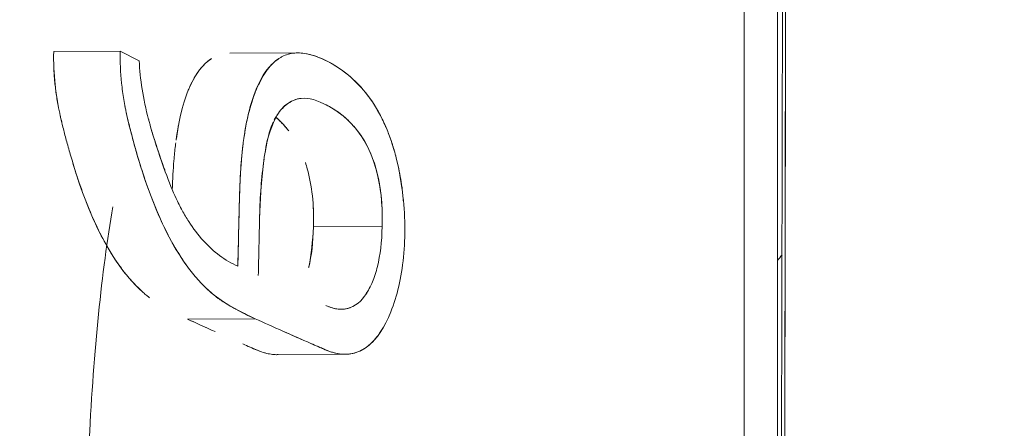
# Model space of a CAD drawing. Header units: millimetres. Extents: x -275 to -235, y -723 to -375.
# Tile 12 of 41: x -269.243 to -266.878, y -682.483 to -681.503. Entities that reach past the tile are written whole.
import ezdxf

# ---------------------------------------------------------------- set-up
doc = ezdxf.new("R2010")
doc.units = ezdxf.units.MM

msp = doc.modelspace()

# ---------------------------------------------------------------- linework, layer by layer
at = {"color": 0, "linetype": 'Continuous', "lineweight": 0}
for p, q in [((-267.4124, -685.8639), (-267.3925, -676.0968)), ((-267.5031, -696.7938), (-267.5031, -678.0233)), ((-267.5031, -678.0233), (-267.5031, -696.7938)), ((-267.4233, -697.0731), (-267.4233, -678.0632)), ((-267.4053, -678.7252), (-267.4416, -696.5582)), ((-269.0017, -681.5787), (-269.1616, -681.5797)), ((-269.1616, -681.5797), (-269.0017, -681.5787)), ((-269.0017, -681.5787), (-268.9562, -681.6016)), ((-268.7381, -681.5836), (-268.5748, -681.5826)), ((-268.3725, -681.9993), (-268.5375, -682.0003)), ((-268.5375, -682.0003), (-268.3725, -681.9993)), ((-268.4719, -682.1977), (-268.4704, -682.1977)), ((-268.84, -682.2214), (-268.6776, -682.2204)), ((-268.6776, -682.2204), (-268.84, -682.2214)), ((-268.6251, -682.3066), (-268.4608, -682.3057))]:
    msp.add_line(p, q, dxfattribs=at)
for points, knots in [([(-266.2326, -671.5012), (-266.5733, -671.9311), (-266.9027, -672.3835), (-267.2179, -672.8584), (-267.3085, -672.9948), (-267.3979, -673.1331), (-267.4861, -673.2733), (-267.5301, -673.3433), (-267.5739, -673.4139), (-267.6173, -673.4849), (-267.6391, -673.5204), (-267.6607, -673.556), (-267.6822, -673.5917), (-267.693, -673.6096), (-267.7038, -673.6275), (-267.7145, -673.6454), (-267.7253, -673.6633), (-267.7369, -673.6828), (-267.7467, -673.6993), (-268.2178, -674.4913), (-268.6605, -675.3591), (-269.0529, -676.3028), (-269.1183, -676.4601), (-269.1822, -676.6195), (-269.2447, -676.781), (-269.276, -676.8617), (-269.3068, -676.943), (-269.3373, -677.0248), (-269.3526, -677.0657), (-269.3677, -677.1067), (-269.3827, -677.1479), (-269.3902, -677.1685), (-269.3977, -677.1891), (-269.4052, -677.2097), (-269.4108, -677.2252), (-269.4164, -677.2407), (-269.422, -677.2563), (-269.4238, -677.2614), (-269.426, -677.2675), (-269.4275, -677.2718), (-269.7228, -678.0961), (-269.9967, -679.0242), (-270.2129, -680.0562), (-270.249, -680.2282), (-270.2834, -680.4031), (-270.316, -680.5809), (-270.3323, -680.6698), (-270.3481, -680.7594), (-270.3635, -680.8497), (-270.3712, -680.8949), (-270.3788, -680.9402), (-270.3862, -680.9857), (-270.3899, -681.0085), (-270.3936, -681.0313), (-270.3973, -681.0542), (-270.4005, -681.0742), (-270.4037, -681.0942), (-270.4068, -681.1142), (-270.4073, -681.1171), (-270.4079, -681.121), (-270.4082, -681.1228), (-270.5307, -681.9037), (-270.6606, -682.9765), (-270.6683, -684.3409)], [0.0771625, 0.0771625, 0.0771625, 0.0771625, 0.183765, 0.183765, 0.183765, 0.2143925, 0.2143925, 0.2143925, 0.2297062, 0.2297062, 0.2297062, 0.2373631, 0.2373631, 0.2373631, 0.2411915, 0.2411915, 0.2411915, 0.24502, 0.24502, 0.24502, 0.4287849, 0.4287849, 0.4287849, 0.4594124, 0.4594124, 0.4594124, 0.4747261, 0.4747261, 0.4747261, 0.482383, 0.482383, 0.482383, 0.4862114, 0.4862114, 0.4862114, 0.4890827, 0.4890827, 0.4890827, 0.4900399, 0.4900399, 0.4900399, 0.6738048, 0.6738048, 0.6738048, 0.7044323, 0.7044323, 0.7044323, 0.719746, 0.719746, 0.719746, 0.7274029, 0.7274029, 0.7274029, 0.7312313, 0.7312313, 0.7312313, 0.7345812, 0.7345812, 0.7345812, 0.7350598, 0.7350598, 0.7350598, 0.9377903, 0.9377903, 0.9377903, 0.9377903]), ([(-269.1616, -681.5797), (-269.1621, -681.6059), (-269.161, -681.6323), (-269.1582, -681.659), (-269.1567, -681.6723), (-269.1549, -681.6857), (-269.1526, -681.6991), (-269.1515, -681.7055), (-269.1503, -681.712), (-269.149, -681.7184)], [0, 0, 0, 0, 0.0777683, 0.0777683, 0.0777683, 0.1166524, 0.1166524, 0.1166524, 0.1352034, 0.1352034, 0.1352034, 0.1352034]), ([(-268.9886, -681.7193), (-268.989, -681.7175), (-268.9894, -681.7157), (-268.9897, -681.7141), (-268.991, -681.7075), (-268.9922, -681.701), (-268.9932, -681.6944), (-268.9954, -681.6814), (-268.9972, -681.6684), (-268.9985, -681.6554), (-269.0012, -681.6296), (-269.0022, -681.604), (-269.0017, -681.5787)], [0.862863, 0.862863, 0.862863, 0.862863, 0.8676428, 0.8676428, 0.8676428, 0.886551, 0.886551, 0.886551, 0.9243673, 0.9243673, 0.9243673, 1, 1, 1, 1]), ([(-268.5276, -681.5924), (-268.5401, -681.5876), (-268.5519, -681.5846), (-268.5631, -681.5834), (-268.5743, -681.5822), (-268.5849, -681.5828), (-268.5948, -681.5851), (-268.5998, -681.5863), (-268.6046, -681.5879), (-268.6093, -681.59), (-268.6116, -681.591), (-268.6139, -681.5922), (-268.6161, -681.5934), (-268.6183, -681.5947), (-268.6201, -681.5957), (-268.6227, -681.5975), (-268.6439, -681.6121), (-268.6614, -681.6362), (-268.6753, -681.6697), (-268.6823, -681.6865), (-268.6883, -681.7057), (-268.6935, -681.7273), (-268.6961, -681.738), (-268.6984, -681.7494), (-268.7006, -681.7614), (-268.7016, -681.7674), (-268.7026, -681.7735), (-268.7036, -681.7798), (-268.7039, -681.7814), (-268.7041, -681.7832), (-268.7044, -681.785)], [0.6564305, 0.6564305, 0.6564305, 0.6564305, 0.6875, 0.6875, 0.6875, 0.71875, 0.71875, 0.71875, 0.734375, 0.734375, 0.734375, 0.7421875, 0.7421875, 0.7421875, 0.75, 0.75, 0.75, 0.8125, 0.8125, 0.8125, 0.84375, 0.84375, 0.84375, 0.859375, 0.859375, 0.859375, 0.8671875, 0.8671875, 0.8671875, 0.8692088, 0.8692088, 0.8692088, 0.8692088]), ([(-268.5965, -681.5854), (-268.5905, -681.5839), (-268.5843, -681.5829), (-268.5779, -681.5827), (-268.5698, -681.5824), (-268.5608, -681.5832), (-268.553, -681.5848), (-268.5451, -681.5864), (-268.537, -681.5888), (-268.5286, -681.5919), (-268.5262, -681.5929), (-268.5236, -681.5939), (-268.5211, -681.595), (-268.5149, -681.5977), (-268.5087, -681.6006), (-268.503, -681.6036), (-268.4989, -681.6057), (-268.495, -681.6078), (-268.4913, -681.61), (-268.4875, -681.6121), (-268.4825, -681.6152), (-268.4776, -681.6184), (-268.4383, -681.6443), (-268.4062, -681.6798), (-268.3814, -681.7243), (-268.3752, -681.7354), (-268.3695, -681.747), (-268.3642, -681.7592), (-268.3638, -681.76), (-268.3635, -681.7609), (-268.3631, -681.7617)], [0.2766012, 0.2766012, 0.2766012, 0.2766012, 0.293954, 0.293954, 0.293954, 0.3160505, 0.3160505, 0.3160505, 0.3381471, 0.3381471, 0.3381471, 0.3446665, 0.3446665, 0.3446665, 0.3602437, 0.3602437, 0.3602437, 0.371292, 0.371292, 0.371292, 0.3823402, 0.3823402, 0.3823402, 0.4707265, 0.4707265, 0.4707265, 0.4928231, 0.4928231, 0.4928231, 0.4942634, 0.4942634, 0.4942634, 0.4942634]), ([(-268.9478, -682.1563), (-268.9494, -682.1549), (-268.9523, -682.1522), (-268.9545, -682.1501), (-268.9567, -682.1481), (-268.959, -682.1459), (-268.9611, -682.1437), (-268.9655, -682.1394), (-268.9699, -682.1348), (-268.9741, -682.1301), (-268.9827, -682.1207), (-268.991, -682.1105), (-268.9991, -682.0995), (-269.0154, -682.0776), (-269.0307, -682.0528), (-269.0453, -682.025), (-269.0744, -681.9694), (-269.0995, -681.9037), (-269.1218, -681.8259), (-269.1232, -681.821), (-269.1252, -681.8142), (-269.1267, -681.8085), (-269.1283, -681.8029), (-269.1298, -681.7974), (-269.1313, -681.792), (-269.1342, -681.7812), (-269.1369, -681.7709), (-269.1393, -681.7612), (-269.1441, -681.7417), (-269.148, -681.7242), (-269.1509, -681.7089), (-269.1516, -681.705), (-269.1528, -681.6982), (-269.1537, -681.6929), (-269.1546, -681.6876), (-269.1554, -681.6822), (-269.1561, -681.6769), (-269.1575, -681.6662), (-269.1587, -681.6554), (-269.1596, -681.6447), (-269.161, -681.6278), (-269.1617, -681.6108), (-269.1617, -681.5938)], [0.2500123, 0.2500123, 0.2500123, 0.2500123, 0.2656249, 0.2656249, 0.2656249, 0.2812499, 0.2812499, 0.2812499, 0.3124999, 0.3124999, 0.3124999, 0.3749998, 0.3749998, 0.3749998, 0.4999998, 0.4999998, 0.4999998, 0.7499996, 0.7499996, 0.7499996, 0.7656246, 0.7656246, 0.7656246, 0.7812496, 0.7812496, 0.7812496, 0.8124996, 0.8124996, 0.8124996, 0.8749996, 0.8749996, 0.8749996, 0.8906246, 0.8906246, 0.8906246, 0.9062496, 0.9062496, 0.9062496, 0.9374996, 0.9374996, 0.9374996, 0.9864807, 0.9864807, 0.9864807, 0.9864807]), ([(-268.8675, -681.792), (-268.861, -681.7441), (-268.8505, -681.6997), (-268.8357, -681.6656), (-268.8213, -681.6326), (-268.8028, -681.6092), (-268.7826, -681.5965)], [0.1258357, 0.1258357, 0.1258357, 0.1258357, 0.1892434, 0.1892434, 0.1892434, 0.2506383, 0.2506383, 0.2506383, 0.2506383]), ([(-268.7835, -681.5971), (-268.7847, -681.5979), (-268.7859, -681.5987), (-268.7871, -681.5995), (-268.8016, -681.61), (-268.8152, -681.6264), (-268.826, -681.6468)], [0.75092396, 0.75092396, 0.75092396, 0.75092396, 0.75458703, 0.75458703, 0.75458703, 0.79915693, 0.79915693, 0.79915693, 0.79915693]), ([(-268.6776, -682.2204), (-268.6336, -682.2403), (-268.5885, -682.2603), (-268.5436, -682.2798), (-268.5324, -682.2846), (-268.5209, -682.2897), (-268.5094, -682.2947), (-268.5037, -682.2972), (-268.4979, -682.2993), (-268.4922, -682.301), (-268.4865, -682.3026), (-268.4812, -682.3038), (-268.4749, -682.3047), (-268.4623, -682.3065), (-268.4503, -682.3058), (-268.439, -682.3027), (-268.4276, -682.2996), (-268.4175, -682.2946), (-268.4069, -682.2862), (-268.3855, -682.2694), (-268.3672, -682.2421), (-268.3518, -682.2039), (-268.3364, -682.1657), (-268.3263, -682.1224), (-268.3213, -682.0724), (-268.3163, -682.0225), (-268.3171, -681.9712), (-268.3239, -681.9162), (-268.3274, -681.8888), (-268.332, -681.863), (-268.3379, -681.8388), (-268.3408, -681.8267), (-268.3441, -681.8151), (-268.3476, -681.8038), (-268.3512, -681.7926), (-268.3556, -681.7804), (-268.3592, -681.7713), (-268.388, -681.6989), (-268.4317, -681.6456), (-268.4876, -681.6122), (-268.5014, -681.6039), (-268.5145, -681.5974), (-268.5269, -681.5926)], [0, 0, 0, 0, 0.125, 0.125, 0.125, 0.15625, 0.15625, 0.15625, 0.171875, 0.171875, 0.171875, 0.1875, 0.1875, 0.1875, 0.21875, 0.21875, 0.21875, 0.25, 0.25, 0.25, 0.3125, 0.3125, 0.3125, 0.375, 0.375, 0.375, 0.4375, 0.4375, 0.4375, 0.46875, 0.46875, 0.46875, 0.484375, 0.484375, 0.484375, 0.5, 0.5, 0.5, 0.625, 0.625, 0.625, 0.6558868, 0.6558868, 0.6558868, 0.6558868]), ([(-268.6625, -681.6458), (-268.6511, -681.6239), (-268.6379, -681.608), (-268.6229, -681.5977), (-268.6229, -681.5977), (-268.6229, -681.5976), (-268.6228, -681.5976)], [0.20556769, 0.20556769, 0.20556769, 0.20556769, 0.24976083, 0.24976083, 0.24976083, 0.24989275, 0.24989275, 0.24989275, 0.24989275]), ([(-268.826, -681.6468), (-268.83, -681.6543), (-268.8337, -681.6612), (-268.8372, -681.6695), (-268.8387, -681.6728), (-268.8401, -681.6763), (-268.8414, -681.6798)], [0.79915693, 0.79915693, 0.79915693, 0.79915693, 0.81566692, 0.81566692, 0.81566692, 0.82228017, 0.82228017, 0.82228017, 0.82228017]), ([(-268.7151, -681.9252), (-268.7142, -681.8935), (-268.7127, -681.8656), (-268.7107, -681.8409), (-268.7097, -681.8286), (-268.7085, -681.817), (-268.7072, -681.8062), (-268.7059, -681.7954), (-268.7039, -681.7808), (-268.7017, -681.7679), (-268.6972, -681.7423), (-268.6918, -681.7193), (-268.6852, -681.699), (-268.682, -681.6889), (-268.6784, -681.6794), (-268.6747, -681.6705), (-268.6709, -681.6616), (-268.6672, -681.6541), (-268.6625, -681.6458)], [0.0706074, 0.0706074, 0.0706074, 0.0706074, 0.1043475, 0.1043475, 0.1043475, 0.1212175, 0.1212175, 0.1212175, 0.1380875, 0.1380875, 0.1380875, 0.1718276, 0.1718276, 0.1718276, 0.1886977, 0.1886977, 0.1886977, 0.2055677, 0.2055677, 0.2055677, 0.2055677]), ([(-268.654, -681.8217), (-268.6475, -681.7833), (-268.6377, -681.7535), (-268.6246, -681.7321), (-268.6172, -681.7199), (-268.6087, -681.7104), (-268.5991, -681.7037), (-268.5942, -681.7004), (-268.5892, -681.6977), (-268.5838, -681.6957), (-268.5811, -681.6947), (-268.5784, -681.6939), (-268.5756, -681.6932), (-268.5743, -681.6929), (-268.5729, -681.6926), (-268.5715, -681.6924)], [0.265017, 0.265017, 0.265017, 0.265017, 0.375, 0.375, 0.375, 0.4375, 0.4375, 0.4375, 0.46875, 0.46875, 0.46875, 0.484375, 0.484375, 0.484375, 0.4913353, 0.4913353, 0.4913353, 0.4913353]), ([(-268.5714, -681.6924), (-268.5728, -681.6926), (-268.5742, -681.6929), (-268.5755, -681.6932), (-268.5822, -681.6949), (-268.5886, -681.6976), (-268.5947, -681.7013), (-268.6008, -681.7051), (-268.6066, -681.7099), (-268.6122, -681.7157), (-268.6141, -681.7177), (-268.616, -681.7199), (-268.6179, -681.7221)], [0.5091013, 0.5091013, 0.5091013, 0.5091013, 0.5168919, 0.5168919, 0.5168919, 0.5566528, 0.5566528, 0.5566528, 0.5964137, 0.5964137, 0.5964137, 0.6100824, 0.6100824, 0.6100824, 0.6100824]), ([(-268.5714, -681.6924), (-268.5697, -681.6921), (-268.5681, -681.6919), (-268.5669, -681.6917), (-268.5496, -681.6899), (-268.5277, -681.6961), (-268.5036, -681.7091), (-268.4915, -681.7156), (-268.4802, -681.723), (-268.4697, -681.7313), (-268.4645, -681.7354), (-268.4595, -681.7398), (-268.4546, -681.7444), (-268.4522, -681.7467), (-268.4498, -681.749), (-268.4475, -681.7514), (-268.4452, -681.7538), (-268.4437, -681.7554), (-268.4407, -681.7588), (-268.3929, -681.8133), (-268.3697, -681.8934), (-268.3725, -681.9993)], [0.4914061, 0.4914061, 0.4914061, 0.4914061, 0.5, 0.5, 0.5, 0.625, 0.625, 0.625, 0.6875, 0.6875, 0.6875, 0.71875, 0.71875, 0.71875, 0.734375, 0.734375, 0.734375, 0.75, 0.75, 0.75, 1, 1, 1, 1]), ([(-268.9909, -681.7081), (-268.9879, -681.7236), (-268.984, -681.741), (-268.9791, -681.7606), (-268.9767, -681.7704), (-268.974, -681.7806), (-268.9711, -681.7914), (-268.9696, -681.7968), (-268.9681, -681.8024), (-268.9665, -681.808), (-268.9649, -681.8137), (-268.9629, -681.8205), (-268.9615, -681.8254), (-268.9389, -681.9034), (-268.9133, -681.9695), (-268.884, -682.0249), (-268.8693, -682.0526), (-268.8538, -682.0774), (-268.8375, -682.0992), (-268.8293, -682.1101), (-268.8209, -682.1203), (-268.8123, -682.1297), (-268.808, -682.1344), (-268.8036, -682.1389), (-268.7992, -682.1432), (-268.797, -682.1454), (-268.7947, -682.1475), (-268.7925, -682.1496), (-268.7903, -682.1517), (-268.7873, -682.1544), (-268.7857, -682.1557), (-268.7613, -682.1771), (-268.7256, -682.1987), (-268.6776, -682.2204)], [0.1250004, 0.1250004, 0.1250004, 0.1250004, 0.1875004, 0.1875004, 0.1875004, 0.2187504, 0.2187504, 0.2187504, 0.2343754, 0.2343754, 0.2343754, 0.2500003, 0.2500003, 0.2500003, 0.5000002, 0.5000002, 0.5000002, 0.6250002, 0.6250002, 0.6250002, 0.6875001, 0.6875001, 0.6875001, 0.7187501, 0.7187501, 0.7187501, 0.7343751, 0.7343751, 0.7343751, 0.7500001, 0.7500001, 0.7500001, 1, 1, 1, 1]), ([(-268.373, -681.9522), (-268.3771, -681.8746), (-268.3975, -681.8123), (-268.4343, -681.7665), (-268.4379, -681.762), (-268.4415, -681.7579), (-268.4443, -681.7548), (-268.4472, -681.7517), (-268.4501, -681.7487), (-268.4532, -681.7458), (-268.4592, -681.7399), (-268.4656, -681.7344), (-268.4724, -681.7292), (-268.4834, -681.7208), (-268.4958, -681.7132), (-268.5073, -681.7072)], [0.0388966, 0.0388966, 0.0388966, 0.0388966, 0.2385655, 0.2385655, 0.2385655, 0.2584459, 0.2584459, 0.2584459, 0.2783264, 0.2783264, 0.2783264, 0.3180873, 0.3180873, 0.3180873, 0.3827493, 0.3827493, 0.3827493, 0.3827493]), ([(-268.9519, -681.8572), (-268.9538, -681.8511), (-268.9558, -681.8448), (-268.9576, -681.8388), (-268.9619, -681.8247), (-268.9658, -681.8113), (-268.9693, -681.7987), (-268.9763, -681.7734), (-268.9818, -681.7505), (-268.9857, -681.7332)], [0.711182, 0.711182, 0.711182, 0.711182, 0.7282962, 0.7282962, 0.7282962, 0.7684423, 0.7684423, 0.7684423, 0.8487347, 0.8487347, 0.8487347, 0.8487347]), ([(-268.9347, -681.7394), (-268.9338, -681.7417), (-268.933, -681.7443), (-268.9321, -681.7472), (-268.9313, -681.7502), (-268.9301, -681.7553), (-268.9297, -681.7569), (-268.929, -681.7603), (-268.9274, -681.7655), (-268.925, -681.7733), (-268.9201, -681.789), (-268.9173, -681.7977), (-268.9136, -681.8092), (-268.9099, -681.8207), (-268.9059, -681.8326), (-268.9016, -681.8449), (-268.8995, -681.8511), (-268.8973, -681.8573), (-268.895, -681.8636), (-268.8947, -681.8644), (-268.8945, -681.8651), (-268.8943, -681.8657)], [0.1848087, 0.1848087, 0.1848087, 0.1848087, 0.198943, 0.198943, 0.198943, 0.2130772, 0.2130772, 0.2130772, 0.2413458, 0.2413458, 0.2413458, 0.2978828, 0.2978828, 0.2978828, 0.3544198, 0.3544198, 0.3544198, 0.3826884, 0.3826884, 0.3826884, 0.3859353, 0.3859353, 0.3859353, 0.3859353]), ([(-268.6345, -681.7485), (-268.635, -681.7498), (-268.6356, -681.7511), (-268.6362, -681.7526), (-268.6381, -681.7572), (-268.6401, -681.7629), (-268.6423, -681.7699), (-268.6444, -681.7769), (-268.6456, -681.7813), (-268.6467, -681.7859), (-268.6514, -681.8046), (-268.6554, -681.8288), (-268.6578, -681.8482), (-268.6602, -681.8676), (-268.6622, -681.8891), (-268.6638, -681.9128), (-268.6652, -681.9325), (-268.6662, -681.9522), (-268.667, -681.9769)], [0.6626334, 0.6626334, 0.6626334, 0.6626334, 0.6674797, 0.6674797, 0.6674797, 0.6831323, 0.6831323, 0.6831323, 0.6987848, 0.6987848, 0.6987848, 0.7613951, 0.7613951, 0.7613951, 0.8240053, 0.8240053, 0.8240053, 0.8760345, 0.8760345, 0.8760345, 0.8760345]), ([(-268.6265, -681.7347), (-268.6287, -681.7374), (-268.6293, -681.7385), (-268.6309, -681.7414), (-268.6313, -681.742), (-268.6316, -681.7427), (-268.632, -681.7434)], [0.63617462, 0.63617462, 0.63617462, 0.63617462, 0.65182717, 0.65182717, 0.65182717, 0.65521773, 0.65521773, 0.65521773, 0.65521773]), ([(-268.597, -681.7697), (-268.5997, -681.7663), (-268.6031, -681.7622), (-268.6052, -681.7598), (-268.6122, -681.7517), (-268.6197, -681.7443), (-268.6277, -681.7374)], [0.23520228, 0.23520228, 0.23520228, 0.23520228, 0.25, 0.25, 0.25, 0.30028507, 0.30028507, 0.30028507, 0.30028507]), ([(-268.6276, -681.7371), (-268.6183, -681.7452), (-268.6088, -681.755), (-268.5989, -681.7674), (-268.5984, -681.768), (-268.5979, -681.7686), (-268.5974, -681.7692)], [0.70720093, 0.70720093, 0.70720093, 0.70720093, 0.76120836, 0.76120836, 0.76120836, 0.76391991, 0.76391991, 0.76391991, 0.76391991]), ([(-268.7193, -682.0947), (-268.7501, -682.0806), (-268.7778, -682.0599), (-268.8024, -682.0328), (-268.8147, -682.0192), (-268.8263, -682.004), (-268.8371, -681.9872), (-268.8426, -681.9787), (-268.8478, -681.9699), (-268.8529, -681.9607), (-268.8579, -681.9515), (-268.8635, -681.9404), (-268.8675, -681.9318), (-268.8836, -681.8974), (-268.9025, -681.8457), (-268.9225, -681.7813), (-268.9251, -681.7728), (-268.9276, -681.7644), (-268.9299, -681.756)], [0, 0, 0, 0, 0.25, 0.25, 0.25, 0.375, 0.375, 0.375, 0.4375, 0.4375, 0.4375, 0.5, 0.5, 0.5, 0.75, 0.75, 0.75, 0.7829746, 0.7829746, 0.7829746, 0.7829746]), ([(-268.8617, -681.7559), (-268.8624, -681.7594), (-268.863, -681.7631), (-268.8636, -681.7667), (-268.8648, -681.7735), (-268.8659, -681.7806), (-268.8669, -681.7879), (-268.8671, -681.7893), (-268.8673, -681.7905), (-268.8675, -681.7918)], [0.86071683, 0.86071683, 0.86071683, 0.86071683, 0.86519689, 0.86519689, 0.86519689, 0.87345188, 0.87345188, 0.87345188, 0.87501087, 0.87501087, 0.87501087, 0.87501087]), ([(-268.3575, -681.7756), (-268.3542, -681.7842), (-268.3508, -681.7936), (-268.3477, -681.8032), (-268.3426, -681.8194), (-268.3381, -681.8361), (-268.3343, -681.8533), (-268.3304, -681.8706), (-268.3273, -681.8866), (-268.3249, -681.9065)], [0.50179887, 0.50179887, 0.50179887, 0.50179887, 0.51491965, 0.51491965, 0.51491965, 0.53701622, 0.53701622, 0.53701622, 0.55911279, 0.55911279, 0.55911279, 0.55911279]), ([(-268.8684, -681.7987), (-268.8687, -681.8009), (-268.869, -681.8031), (-268.8692, -681.8055), (-268.8706, -681.8167), (-268.8718, -681.8287), (-268.8729, -681.8413), (-268.8746, -681.8624), (-268.8759, -681.8854), (-268.8768, -681.9106)], [0.87827685, 0.87827685, 0.87827685, 0.87827685, 0.88170688, 0.88170688, 0.88170688, 0.89821687, 0.89821687, 0.89821687, 0.92568491, 0.92568491, 0.92568491, 0.92568491]), ([(-268.7063, -681.799), (-268.7063, -681.7991), (-268.7063, -681.7991), (-268.7063, -681.7991), (-268.7087, -681.8177), (-268.7107, -681.8391), (-268.7123, -681.8634), (-268.713, -681.8756), (-268.7137, -681.8884), (-268.7143, -681.902), (-268.7146, -681.9088), (-268.7148, -681.9158), (-268.7151, -681.9229), (-268.7152, -681.9283), (-268.7154, -681.9337), (-268.7156, -681.9393), (-268.7158, -681.9469), (-268.7158, -681.9475), (-268.7158, -681.9503), (-268.7163, -681.97), (-268.7175, -682.0181), (-268.7193, -682.0947)], [0.8749926, 0.8749926, 0.8749926, 0.8749926, 0.875, 0.875, 0.875, 0.90625, 0.90625, 0.90625, 0.921875, 0.921875, 0.921875, 0.9296875, 0.9296875, 0.9296875, 0.9355469, 0.9355469, 0.9355469, 0.9436035, 0.9436035, 0.9436035, 1, 1, 1, 1]), ([(-268.6702, -682.117), (-268.6691, -682.0719), (-268.668, -682.0224), (-268.667, -681.9747), (-268.6665, -681.9509), (-268.6653, -681.9276), (-268.6636, -681.9048), (-268.6618, -681.882), (-268.6596, -681.8609), (-268.6564, -681.8378)], [0, 0, 0, 0, 0.125, 0.125, 0.125, 0.1875, 0.1875, 0.1875, 0.25, 0.25, 0.25, 0.25]), ([(-268.5375, -682.0003), (-268.5362, -681.9474), (-268.5412, -681.9009), (-268.5525, -681.8608), (-268.5539, -681.8558), (-268.5554, -681.8508), (-268.5571, -681.846)], [0, 0, 0, 0, 0.125, 0.125, 0.125, 0.1406765, 0.1406765, 0.1406765, 0.1406765]), ([(-269.1152, -681.8482), (-269.1111, -681.8619), (-269.1076, -681.8727), (-269.104, -681.8835), (-269.0885, -681.9301), (-269.0718, -681.9715), (-269.054, -682.0078), (-269.0362, -682.0442), (-269.0163, -682.0771), (-268.9954, -682.1044), (-268.985, -682.1181), (-268.9743, -682.1305), (-268.9632, -682.1417), (-268.9577, -682.1473), (-268.952, -682.1526), (-268.9464, -682.1575), (-268.9437, -682.1599), (-268.9409, -682.1623), (-268.9381, -682.1646), (-268.9352, -682.1669), (-268.9343, -682.1677), (-268.9315, -682.1704)], [0.2778081, 0.2778081, 0.2778081, 0.2778081, 0.3149535, 0.3149535, 0.3149535, 0.4743704, 0.4743704, 0.4743704, 0.6337874, 0.6337874, 0.6337874, 0.7134959, 0.7134959, 0.7134959, 0.7533501, 0.7533501, 0.7533501, 0.7732772, 0.7732772, 0.7732772, 0.7932043, 0.7932043, 0.7932043, 0.7932043]), ([(-268.8366, -682.1004), (-268.8568, -682.0736), (-268.8761, -682.0417), (-268.8934, -682.0065), (-268.9115, -681.9697), (-268.9286, -681.9277), (-268.9445, -681.8801), (-268.9465, -681.8739), (-268.9488, -681.8668), (-268.9512, -681.8594)], [0.3734705, 0.3734705, 0.3734705, 0.3734705, 0.5275653, 0.5275653, 0.5275653, 0.68815, 0.68815, 0.68815, 0.7090566, 0.7090566, 0.7090566, 0.7090566]), ([(-268.7193, -682.0947), (-268.7181, -682.0453), (-268.7169, -681.9959), (-268.7157, -681.9466), (-268.7156, -681.9395), (-268.7154, -681.9336), (-268.7151, -681.9252)], [0, 0, 0, 0, 0.06178147, 0.06178147, 0.06178147, 0.07060739, 0.07060739, 0.07060739, 0.07060739]), ([(-268.5492, -682.0979), (-268.549, -682.0971), (-268.5489, -682.0963), (-268.5487, -682.0956), (-268.5422, -682.067), (-268.5399, -682.0337), (-268.5375, -682.0003)], [0.8685918, 0.8685918, 0.8685918, 0.8685918, 0.8720328, 0.8720328, 0.8720328, 1, 1, 1, 1]), ([(-268.5375, -682.0003), (-268.5385, -682.0372), (-268.5423, -682.0692), (-268.5489, -682.0965), (-268.5489, -682.0965), (-268.5489, -682.0966), (-268.5489, -682.0966)], [0, 0, 0, 0, 0.1267741, 0.1267741, 0.1267741, 0.1269688, 0.1269688, 0.1269688, 0.1269688]), ([(-268.3725, -681.9993), (-268.3735, -682.0361), (-268.3773, -682.068), (-268.3839, -682.0951), (-268.3872, -682.1086), (-268.3911, -682.121), (-268.3958, -682.1321), (-268.4005, -682.1432), (-268.4062, -682.1537), (-268.4118, -682.1619), (-268.4119, -682.162), (-268.412, -682.1621), (-268.412, -682.1622)], [0, 0, 0, 0, 0.125, 0.125, 0.125, 0.1875, 0.1875, 0.1875, 0.25, 0.25, 0.25, 0.2507478, 0.2507478, 0.2507478, 0.2507478]), ([(-268.7698, -682.1694), (-268.7725, -682.1668), (-268.773, -682.1663), (-268.7758, -682.164), (-268.7787, -682.1617), (-268.7815, -682.1594), (-268.7843, -682.157), (-268.7887, -682.1531), (-268.7933, -682.1489), (-268.7979, -682.1445)], [0.20639603, 0.20639603, 0.20639603, 0.20639603, 0.22646911, 0.22646911, 0.22646911, 0.24654219, 0.24654219, 0.24654219, 0.27849248, 0.27849248, 0.27849248, 0.27849248]), ([(-268.6776, -682.2204), (-268.6949, -682.2126), (-268.7104, -682.2049), (-268.724, -682.1975), (-268.7274, -682.1957), (-268.7302, -682.1941), (-268.7343, -682.1918), (-268.7384, -682.1894), (-268.7424, -682.1871), (-268.7461, -682.1848), (-268.7498, -682.1825), (-268.7533, -682.1803), (-268.7567, -682.1781), (-268.7583, -682.1769), (-268.7606, -682.1754), (-268.7632, -682.1736), (-268.7659, -682.1719), (-268.768, -682.1711), (-268.7698, -682.1694)], [0, 0, 0, 0, 0.103198, 0.103198, 0.103198, 0.1289975, 0.1289975, 0.1289975, 0.154797, 0.154797, 0.154797, 0.1805965, 0.1805965, 0.1805965, 0.1934963, 0.1934963, 0.1934963, 0.206396, 0.206396, 0.206396, 0.206396]), ([(-268.5038, -682.1902), (-268.5017, -682.1911), (-268.4994, -682.1921), (-268.4974, -682.1928), (-268.4965, -682.1931), (-268.4938, -682.194), (-268.4915, -682.1946), (-268.4893, -682.1953), (-268.487, -682.1958), (-268.4848, -682.1963), (-268.4804, -682.1972), (-268.476, -682.1976), (-268.4718, -682.1977), (-268.4676, -682.1978), (-268.4647, -682.1977), (-268.459, -682.1966), (-268.4362, -682.1921), (-268.4206, -682.1759), (-268.412, -682.1622)], [0.4593195, 0.4593195, 0.4593195, 0.4593195, 0.4955101, 0.4955101, 0.4955101, 0.5136055, 0.5136055, 0.5136055, 0.5317008, 0.5317008, 0.5317008, 0.5678915, 0.5678915, 0.5678915, 0.6040822, 0.6040822, 0.6040822, 0.7488449, 0.7488449, 0.7488449, 0.7488449]), ([(-268.4483, -682.1934), (-268.4488, -682.1937), (-268.4494, -682.1939), (-268.45, -682.1941), (-268.4571, -682.1967), (-268.4645, -682.1979), (-268.4723, -682.1977), (-268.4762, -682.1976), (-268.4802, -682.1972), (-268.4843, -682.1964), (-268.4863, -682.196), (-268.4883, -682.1955), (-268.4904, -682.195), (-268.492, -682.1945), (-268.4936, -682.1941), (-268.4951, -682.1935), (-268.4954, -682.1934), (-268.4957, -682.1934), (-268.4962, -682.1932)], [0.3698808, 0.3698808, 0.3698808, 0.3698808, 0.375, 0.375, 0.375, 0.4375, 0.4375, 0.4375, 0.46875, 0.46875, 0.46875, 0.484375, 0.484375, 0.484375, 0.4960938, 0.4960938, 0.4960938, 0.4982911, 0.4982911, 0.4982911, 0.4982911]), ([(-268.5082, -682.295), (-268.512, -682.2936), (-268.5153, -682.2921), (-268.5186, -682.2906), (-268.5266, -682.287), (-268.5352, -682.2834), (-268.5436, -682.2798), (-268.5666, -682.2699), (-268.5889, -682.26), (-268.6111, -682.2501), (-268.6334, -682.2402), (-268.6555, -682.2303), (-268.6776, -682.2204)], [0.8426936, 0.8426936, 0.8426936, 0.8426936, 0.8519474, 0.8519474, 0.8519474, 0.8749118, 0.8749118, 0.8749118, 0.9374434, 0.9374434, 0.9374434, 1, 1, 1, 1]), ([(-268.3696, -682.2407), (-268.3773, -682.2542), (-268.3858, -682.266), (-268.3952, -682.2756), (-268.4014, -682.282), (-268.4078, -682.2873), (-268.4135, -682.291), (-268.4191, -682.2948), (-268.425, -682.2978), (-268.431, -682.3001), (-268.4432, -682.3048), (-268.4561, -682.3065), (-268.4699, -682.3053), (-268.4768, -682.3047), (-268.4829, -682.3034), (-268.4893, -682.3017), (-268.4956, -682.3), (-268.5026, -682.2974), (-268.5082, -682.295)], [0.7136814, 0.7136814, 0.7136814, 0.7136814, 0.7396241, 0.7396241, 0.7396241, 0.7568024, 0.7568024, 0.7568024, 0.7739806, 0.7739806, 0.7739806, 0.8083371, 0.8083371, 0.8083371, 0.8255154, 0.8255154, 0.8255154, 0.8426936, 0.8426936, 0.8426936, 0.8426936]), ([(-268.6681, -682.2977), (-268.6697, -682.2971), (-268.6714, -682.2965), (-268.673, -682.2958), (-268.6844, -682.2913), (-268.6957, -682.286), (-268.707, -682.2809)], [0.83943138, 0.83943138, 0.83943138, 0.83943138, 0.84387716, 0.84387716, 0.84387716, 0.87510553, 0.87510553, 0.87510553, 0.87510553]), ([(-268.6723, -682.296), (-268.666, -682.2986), (-268.658, -682.3014), (-268.655, -682.3022), (-268.6536, -682.3026), (-268.6508, -682.3034), (-268.6466, -682.3043), (-268.6446, -682.3048), (-268.6422, -682.3052), (-268.6394, -682.3056), (-268.6367, -682.306), (-268.6357, -682.3061), (-268.634, -682.3063), (-268.631, -682.3065), (-268.6281, -682.3067), (-268.6251, -682.3066)], [0.15689456, 0.15689456, 0.15689456, 0.15689456, 0.17418896, 0.17418896, 0.17418896, 0.18283616, 0.18283616, 0.18283616, 0.18715976, 0.18715976, 0.18715976, 0.19148336, 0.19148336, 0.19148336, 0.19910523, 0.19910523, 0.19910523, 0.19910523])]:
    msp.add_open_spline(points, degree=3, knots=knots, dxfattribs=at)
for points in [[(-267.3925, -676.0968), (-267.3967, -678.1477), (-267.4066, -683.0372), (-267.4124, -685.8639)], [(-269.0017, -681.5787), (-269.0018, -681.5826), (-269.0018, -681.5865), (-269.0018, -681.5904)], [(-268.9337, -681.7422), (-268.9467, -681.6925), (-268.9541, -681.6456), (-268.9562, -681.6016)], [(-268.9857, -681.7332), (-268.9861, -681.7314), (-268.9867, -681.7287), (-268.9873, -681.7256)], [(-268.623, -681.7288), (-268.6243, -681.7307), (-268.6254, -681.7325), (-268.6265, -681.7347)], [(-269.1456, -681.7342), (-269.1446, -681.7387), (-269.1435, -681.7436), (-269.1423, -681.7488)], [(-268.3249, -681.9065), (-268.3235, -681.9177), (-268.3223, -681.9288), (-268.3214, -681.9398)], [(-269.076, -682.5101), (-269.0655, -682.2947), (-269.0466, -682.1096), (-269.0192, -681.9516)], [(-268.5382, -681.9507), (-268.5373, -681.9666), (-268.5371, -681.9831), (-268.5375, -682.0003)], [(-267.4121, -682.0672), (-267.4158, -682.0718), (-267.4195, -682.0765), (-267.4233, -682.0811)], [(-268.412, -682.1622), (-268.4106, -682.1599), (-268.4079, -682.1558), (-268.4055, -682.1518)], [(-268.508, -682.1885), (-268.5066, -682.1891), (-268.5052, -682.1896), (-268.5038, -682.1902)], [(-268.7741, -682.2512), (-268.7963, -682.2414), (-268.8182, -682.2314), (-268.84, -682.2214)], [(-268.84, -682.2214), (-268.8226, -682.2293), (-268.8051, -682.2373), (-268.7874, -682.2453)], [(-268.5701, -682.2683), (-268.5701, -682.2683), (-268.5701, -682.2682), (-268.5701, -682.2682)], [(-268.5645, -682.2707), (-268.5645, -682.2707), (-268.5645, -682.2707), (-268.5645, -682.2707)], [(-268.7024, -682.2829), (-268.6924, -682.2873), (-268.6824, -682.2916), (-268.6723, -682.296)], [(-268.5574, -682.2737), (-268.5574, -682.2738), (-268.5575, -682.2738), (-268.5575, -682.2738)], [(-268.5574, -682.2738), (-268.5574, -682.2738), (-268.5574, -682.2738), (-268.5574, -682.2738)], [(-268.6225, -682.3066), (-268.6279, -682.3068), (-268.6334, -682.3065), (-268.6388, -682.3057)]]:
    msp.add_open_spline(points, degree=3, dxfattribs=at)

doc.saveas('drawing.dxf')
